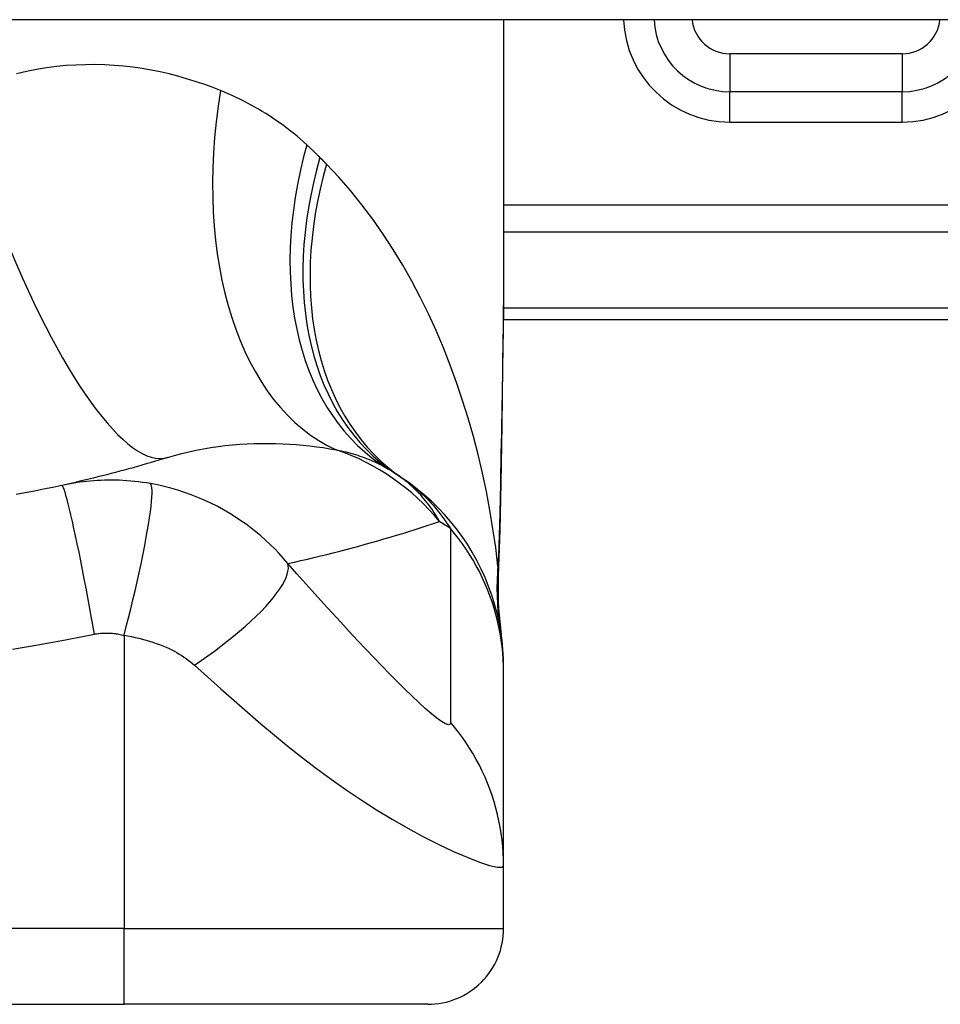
# Model space of a CAD drawing. Header units: inches. Extents: x 12 to 399, y 35 to 188.
# Tile 143 of 191: x 49.844 to 50.322, y 186.534 to 187.045. Entities that reach past the tile are written whole.
import ezdxf

# ---------------------------------------------------------------- set-up
doc = ezdxf.new("R2010")
doc.units = ezdxf.units.IN
doc.header["$MEASUREMENT"] = 0
doc.layers.add('Visible Edges(ANSI)', color=7, linetype='Continuous', lineweight=25)
doc.layers.add('Visible Tangent Edges(ANSI)', color=7, linetype='Continuous', lineweight=25)

msp = doc.modelspace()

# ---------------------------------------------------------------- linework, layer by layer
at = {"layer": 'Visible Edges(ANSI)'}
for p, q in [((53.86231792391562, 187.0446078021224), (12.25731792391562, 187.0446078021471)), ((50.09517619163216, 187.0446078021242), (50.09517619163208, 186.9226592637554)), ((50.30186910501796, 187.0072180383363), (50.21249133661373, 187.0072180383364)), ((50.09498847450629, 186.889107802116), (50.46131792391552, 186.8891078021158)), ((50.09517619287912, 186.7060587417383), (50.09517619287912, 186.7084801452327)), ((50.09517619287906, 186.6056330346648), (50.09517619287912, 186.7060587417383)), ((50.09517619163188, 186.5730959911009), (50.0951761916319, 186.6056330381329)), ((49.52431004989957, 186.5337259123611), (49.89832579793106, 186.5337259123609)), ((50.0558061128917, 186.5337259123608), (49.89832579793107, 186.5337259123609))]:
    msp.add_line(p, q, dxfattribs=at)
at = {"layer": 'Visible Edges(ANSI)', "flags": 128}
for points in [[(50.09517619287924, 186.9226592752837), (50.09503274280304, 186.8936458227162), (50.09467195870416, 186.864144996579), (50.09419819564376, 186.834257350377), (50.09371582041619, 186.8040834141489)], [(49.92081839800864, 186.8174155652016), (49.91861356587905, 186.8167350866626), (49.9164020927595, 186.8160611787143), (49.91418397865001, 186.8153938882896), (49.91195922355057, 186.8147332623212), (49.90972780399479, 186.8140792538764), (49.90748974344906, 186.8134319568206), (49.90524501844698, 186.8127913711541), (49.90299365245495, 186.8121575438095), (49.90073559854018, 186.811530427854), (49.89847090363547, 186.8109101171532), (49.89619952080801, 186.8102966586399), (49.8939214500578, 186.8096899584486), (49.89163669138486, 186.8090902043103), (49.88934522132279, 186.8084973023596), (49.88704706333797, 186.8079113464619), (49.88474217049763, 186.8073323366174), (49.88243056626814, 186.8067603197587), (49.88011222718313, 186.806195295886), (49.87778712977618, 186.8056373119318), (49.87545529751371, 186.8050864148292), (49.8731167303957, 186.804542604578), (49.87077138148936, 186.8040059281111), (49.86841925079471, 186.8034763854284), (49.86606036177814, 186.8029540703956)], [(50.09517619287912, 186.7084801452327), (50.09508483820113, 186.7131246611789), (50.09480758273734, 186.7178040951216), (50.09434024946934, 186.7225075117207), (50.09367944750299, 186.727223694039), (50.09282267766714, 186.7319409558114), (50.09176836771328, 186.736647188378), (50.09051595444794, 186.7413301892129), (50.08906582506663, 186.7459775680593), (50.08741944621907, 186.7505768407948), (50.08557930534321, 186.7551157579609), (50.08354889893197, 186.759582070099), (50.08133276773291, 186.7639639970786), (50.07893642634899, 186.768249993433), (50.07636628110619, 186.772429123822), (50.07362967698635, 186.7764909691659), (50.07073473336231, 186.7804258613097), (50.06769027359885, 186.7842248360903), (50.06450582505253, 186.787879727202), (50.06119140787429, 186.791383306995), (50.05775753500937, 186.7947291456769), (50.05421504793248, 186.7979119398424), (50.05057505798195, 186.8009270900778), (50.04684880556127, 186.8037711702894), (50.0430476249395, 186.8064415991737)], [(50.09371582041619, 186.8040834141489), (50.09321502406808, 186.7797785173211), (50.09237419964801, 186.7559796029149)], [(49.86606036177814, 186.8029540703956), (49.86133357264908, 186.801933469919), (49.85660246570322, 186.8009466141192), (49.85185584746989, 186.7999910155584), (49.8471005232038, 186.7990680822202), (49.84233682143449, 186.7981776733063)], [(50.09237419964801, 186.7559796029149), (50.0924225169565, 186.7408037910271), (50.09391648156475, 186.7256842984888)]]:
    msp.add_lwpolyline(points, dxfattribs=at)
at = {"layer": 'Visible Edges(ANSI)'}
for centre, radius, start, end in [((50.21249133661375, 187.0465881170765), 0.0393700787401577, 182.8831943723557, 269.9999999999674), ((50.30186910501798, 187.0465881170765), 0.0393700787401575, 269.9999999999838, 357.1168056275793), ((49.97401914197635, 186.7105152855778), 0.1181102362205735, 56.47918401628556, 58.69993221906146), ((49.71131792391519, 186.3139301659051), 0.59381149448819, 56.03787205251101, 56.47918401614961), ((50.05580611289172, 186.5730959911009), 0.0393700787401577, 269.9999999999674, 0)]:
    msp.add_arc(centre, radius, start, end, dxfattribs=at)
at = {"layer": 'Visible Tangent Edges(ANSI)'}
for p, q in [((50.21249133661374, 187.0269030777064), (50.21249133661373, 187.0072180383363)), ((50.30186910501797, 187.0269030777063), (50.21249133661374, 187.0269030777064)), ((50.30186910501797, 187.0269030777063), (50.30186910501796, 187.0072180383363)), ((50.21249133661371, 186.9914700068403), (50.21249133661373, 187.0072180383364)), ((50.30186910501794, 186.9914700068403), (50.30186910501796, 187.0072180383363)), ((50.21249133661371, 186.9914700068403), (50.30186910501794, 186.9914700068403)), ((50.65241146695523, 186.9484427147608), (50.09517619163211, 186.9484427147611)), ((50.0951761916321, 186.9345232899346), (50.65241146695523, 186.9345232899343)), ((50.46131792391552, 186.8948734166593), (50.09504385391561, 186.8948734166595)), ((49.89832579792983, 186.7251752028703), (49.89832579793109, 186.5730959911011)), ((49.89832579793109, 186.5730959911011), (49.5243100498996, 186.5730959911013)), ((49.89832579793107, 186.5337259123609), (49.89832579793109, 186.5730959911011)), ((49.89832579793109, 186.5730959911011), (50.09517619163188, 186.5730959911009))]:
    msp.add_line(p, q, dxfattribs=at)
at = {"layer": 'Visible Tangent Edges(ANSI)', "flags": 128}
for points in [[(49.94833164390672, 187.007844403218), (49.94404029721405, 187.0095219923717), (49.9396862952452, 187.0111072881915), (49.93527186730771, 187.0125957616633), (49.93079924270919, 187.0139828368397), (49.92627062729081, 187.01526396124), (49.92168829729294, 187.0164345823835), (49.91705445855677, 187.0174901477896), (49.91237131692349, 187.0184261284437), (49.90764112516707, 187.0192379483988), (49.90286611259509, 187.0199210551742), (49.89804803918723, 187.0204717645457), (49.89318803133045, 187.0208863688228), (49.88828726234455, 187.021160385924), (49.8833469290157, 187.0212893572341), (49.87836820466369, 187.0212688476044), (49.87335228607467, 187.0210943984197), (49.86830034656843, 187.0207615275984), (49.86321358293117, 187.0202657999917), (49.85809316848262, 187.0196027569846), (49.85294579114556, 187.0187679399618), (49.84778036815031, 187.0177581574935), (49.84260262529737, 187.0165707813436)], [(49.99312901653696, 186.9796359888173), (49.99145069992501, 186.9811560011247), (49.98975457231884, 186.9826451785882), (49.98804084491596, 186.9841035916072), (49.98630975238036, 186.9855313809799), (49.98456145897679, 186.9869286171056), (49.98279622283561, 186.9882954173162), (49.98101418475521, 186.9896318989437), (49.9792156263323, 186.9909381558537), (49.97740073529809, 186.9922142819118), (49.97556998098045, 186.993460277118), (49.97372352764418, 186.9946763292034), (49.97186142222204, 186.9958626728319), (49.96998375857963, 186.9970194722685), (49.96809060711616, 186.9981469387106), (49.96618206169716, 186.9992453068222), (49.96425821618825, 187.000314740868), (49.96231907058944, 187.0013554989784), (49.96036464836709, 187.0023676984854), (49.95839523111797, 187.0033514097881), (49.95641105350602, 187.0043066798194), (49.95441235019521, 187.0052335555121), (49.95239937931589, 187.0061321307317), (49.95037237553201, 187.0070023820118), (49.94833164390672, 187.007844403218)], [(49.99994109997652, 186.9730933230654), (49.99966243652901, 186.9733720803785), (49.99938332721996, 186.9736502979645), (49.9991037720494, 186.9739280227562), (49.99882374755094, 186.9742052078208), (49.99854330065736, 186.9744818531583), (49.99826238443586, 186.9747580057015), (49.99798102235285, 186.9750335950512), (49.99769921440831, 186.9753086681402), (49.99741693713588, 186.9755832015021), (49.99713423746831, 186.9758571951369), (49.99685106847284, 186.976130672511), (49.99656745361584, 186.9764035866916), (49.99628336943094, 186.9766759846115), (49.99599886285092, 186.9769478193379), (49.99571391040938, 186.9772191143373), (49.99542848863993, 186.9774898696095), (49.99514262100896, 186.9777600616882), (49.99485630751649, 186.9780297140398), (49.99456954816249, 186.9782988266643), (49.99428234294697, 186.9785673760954), (49.99399469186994, 186.9788353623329), (49.99370657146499, 186.9791027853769), (49.99341802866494, 186.9793696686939), (49.99312901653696, 186.9796359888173)], [(50.00328855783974, 186.9697106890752), (50.00315010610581, 186.9698516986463), (50.00301158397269, 186.9699926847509), (50.002872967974, 186.970133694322), (50.00273428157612, 186.9702746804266), (50.00259547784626, 186.9704156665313), (50.00245658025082, 186.9705566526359), (50.00231761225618, 186.9706976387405), (50.00217852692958, 186.9708386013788), (50.00203937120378, 186.9709795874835), (50.0019001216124, 186.9711205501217), (50.00176077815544, 186.9712614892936), (50.0016213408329, 186.9714024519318), (50.00148183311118, 186.9715433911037), (50.00134220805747, 186.9716843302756), (50.00120251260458, 186.9718252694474), (50.0010627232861, 186.9719661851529), (50.00092281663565, 186.9721071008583), (50.00078283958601, 186.9722480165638), (50.00064279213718, 186.9723889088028), (50.00050262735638, 186.9725298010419), (50.00036236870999, 186.972670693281), (50.00022203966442, 186.9728115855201), (50.00008161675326, 186.9729524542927), (49.99994109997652, 186.9730933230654)], [(50.0922563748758, 186.7610438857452), (50.09106396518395, 186.7707692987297), (50.08966359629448, 186.7804755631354), (50.0880540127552, 186.7901531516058), (50.08623392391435, 186.7997926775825), (50.0842020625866, 186.8093846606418), (50.08195717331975, 186.8189197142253), (50.07949795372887, 186.8283883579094), (50.07682316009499, 186.837781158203), (50.07393173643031, 186.8470884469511), (50.0708237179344, 186.856299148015), (50.06749748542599, 186.8654036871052), (50.06395110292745, 186.8743928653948), (50.06018262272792, 186.8832574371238), (50.05619012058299, 186.8919882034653), (50.05197167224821, 186.9005758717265), (50.04752531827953, 186.9090112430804), (50.0428457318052, 186.9172894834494), (50.03792461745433, 186.925405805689), (50.03276111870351, 186.9333427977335), (50.02735460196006, 186.9410826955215), (50.02170443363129, 186.9486077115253), (50.01581016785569, 186.9558998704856), (50.00967162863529, 186.9629404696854), (50.00328855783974, 186.9697106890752)], [(50.09517622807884, 186.9226592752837), (50.09517099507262, 186.9178861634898), (50.09515587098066, 186.9130982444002), (50.09513153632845, 186.9082957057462), (50.09509863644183, 186.9034788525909), (50.09505781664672, 186.8986479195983), (50.09500969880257, 186.8938032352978), (50.09495492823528, 186.8889450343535), (50.09489412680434, 186.8840735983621), (50.0948279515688, 186.8791892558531), (50.09475702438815, 186.8742926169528), (50.0946818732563, 186.8693843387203), (50.09460306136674, 186.8644648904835), (50.09452108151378, 186.859534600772), (50.0944364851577, 186.8545938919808), (50.09434980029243, 186.8496431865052), (50.09426155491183, 186.8446828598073), (50.09417226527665, 186.8397131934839), (50.09408238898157, 186.8347339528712), (50.09399234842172, 186.8297452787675), (50.09390254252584, 186.8247474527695), (50.09381337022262, 186.8197408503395), (50.09372525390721, 186.8147256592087), (50.09363859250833, 186.8097022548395), (50.09355379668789, 186.8046708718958)], [(49.92081839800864, 186.8174155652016), (49.92450825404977, 186.8185104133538), (49.92822695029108, 186.819513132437), (49.93196953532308, 186.820424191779), (49.93573091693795, 186.8212439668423), (49.93950553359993, 186.8219735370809), (49.94328782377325, 186.8226143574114), (49.94707220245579, 186.8231678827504), (49.9508529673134, 186.8236354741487), (49.95462089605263, 186.8240191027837), (49.95837202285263, 186.8243213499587), (49.96210512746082, 186.824544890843), (49.96581898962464, 186.8246923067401), (49.96951234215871, 186.8247663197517), (49.97318394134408, 186.8247695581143), (49.97683259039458, 186.8247046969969), (49.98045706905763, 186.8245742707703), (49.98405596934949, 186.8243803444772), (49.98762687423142, 186.8241254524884), (49.99116739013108, 186.8238122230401), (49.99467498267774, 186.8234432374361), (49.99814725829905, 186.8230211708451), (50.00158172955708, 186.8225486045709), (50.00497593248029, 186.8220281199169), (50.00832745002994, 186.8214623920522)], [(50.00832745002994, 186.8214623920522), (50.00962711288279, 186.8211941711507), (50.01091232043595, 186.8209130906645), (50.01218286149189, 186.820619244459), (50.01343858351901, 186.8203125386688), (50.01467934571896, 186.8199930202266), (50.01590504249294, 186.819660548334), (50.01711555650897, 186.8193152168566), (50.0183107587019, 186.8189569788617), (50.01949066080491, 186.8185857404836), (50.02065535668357, 186.8182014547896), (50.0218048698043, 186.8178041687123), (50.02293925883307, 186.8173936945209), (50.02405855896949, 186.8169700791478), (50.02516282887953, 186.8165332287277), (50.026252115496, 186.8160830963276), (50.02732641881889, 186.8156196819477), (50.02838560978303, 186.8151429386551), (50.029429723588, 186.8146530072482), (50.03045877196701, 186.8141497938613), (50.03147282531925, 186.8136333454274), (50.0324719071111, 186.8131036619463), (50.03345606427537, 186.8125608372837), (50.03442534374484, 186.8120047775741), (50.0353797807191, 186.8114355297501)], [(49.91206493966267, 186.8038793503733), (49.90998980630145, 186.8042286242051), (49.90792288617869, 186.8045390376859), (49.90587931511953, 186.8048099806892), (49.9038546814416, 186.8050427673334), (49.90183619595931, 186.805239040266), (49.89981099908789, 186.805400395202), (49.89777226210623, 186.8055280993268), (49.89578031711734, 186.8056193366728), (49.89383629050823, 186.8056754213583), (49.89191749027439, 186.805699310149), (49.89001262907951, 186.8056925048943), (49.88812419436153, 186.805655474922), (49.88625439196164, 186.8055890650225), (49.88439536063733, 186.8054936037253), (49.88253550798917, 186.8053686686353), (49.88067779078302, 186.8052144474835), (49.87882692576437, 186.8050313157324), (49.87698295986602, 186.8048196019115), (49.87514532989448, 186.8045792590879), (49.87331424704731, 186.8043105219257), (49.87148992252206, 186.8040134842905), (49.86967266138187, 186.8036882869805), (49.86786293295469, 186.8033351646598), (49.86606036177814, 186.8029540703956)], [(50.06193874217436, 186.7841863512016), (50.061332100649, 186.7852903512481), (50.06070161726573, 186.786390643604), (50.06004656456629, 186.78748689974), (50.05936625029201, 186.7885787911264), (50.05865997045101, 186.7896660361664), (50.05792698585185, 186.7907483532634), (50.05716661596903, 186.7918254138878), (50.05637814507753, 186.7928969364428), (50.05556085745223, 186.7939625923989), (50.05471404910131, 186.7950221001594), (50.05383700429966, 186.7960751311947), (50.05292903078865, 186.797121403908), (50.05198938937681, 186.7981606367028), (50.05101739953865, 186.7991924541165), (50.05001207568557, 186.8002165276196), (50.04897209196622, 186.8012322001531), (50.04789611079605, 186.8022388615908), (50.0467828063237, 186.8032359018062), (50.04563084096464, 186.8042227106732), (50.04443887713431, 186.8051986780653), (50.04320557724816, 186.8061631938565), (50.04192960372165, 186.8071156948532), (50.04060963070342, 186.8080555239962), (50.03924433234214, 186.8089820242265)], [(50.0430476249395, 186.8064415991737), (50.04410517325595, 186.80571564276), (50.04515911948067, 186.8049645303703), (50.04620949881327, 186.8041877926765), (50.04725636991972, 186.8033850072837), (50.04829975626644, 186.8025556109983), (50.04933971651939, 186.8016991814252), (50.05037628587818, 186.8008152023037), (50.05140995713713, 186.7999029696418), (50.05244152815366, 186.7989612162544), (50.05347092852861, 186.7979889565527), (50.05449809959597, 186.7969852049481), (50.05552297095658, 186.7959490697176), (50.05654546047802, 186.7948795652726), (50.05756549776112, 186.7937756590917), (50.0585830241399, 186.7926365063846), (50.05959794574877, 186.7914610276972), (50.06061021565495, 186.7902483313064), (50.06161972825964, 186.7889974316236), (50.06262641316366, 186.7877072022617), (50.06363000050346, 186.7863760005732), (50.06463017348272, 186.7850023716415), (50.06562661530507, 186.7835847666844), (50.06661903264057, 186.7821217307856), (50.06760708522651, 186.7806118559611)], [(50.09355379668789, 186.8046708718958), (50.09352222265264, 186.8028205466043), (50.09348901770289, 186.8009726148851), (50.09345414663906, 186.7991270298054), (50.09341758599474, 186.7972838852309), (50.09337927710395, 186.7954432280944), (50.09333919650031, 186.7936051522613), (50.09329728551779, 186.791769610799), (50.09325349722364, 186.7899366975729), (50.09320778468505, 186.7881065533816), (50.09316011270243, 186.7862791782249), (50.09311043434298, 186.7844548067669), (50.09305867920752, 186.7826334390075), (50.09300481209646, 186.7808151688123), (50.09294877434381, 186.7790001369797), (50.09289050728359, 186.7771882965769), (50.09282996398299, 186.7753798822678), (50.09276707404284, 186.7735748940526), (50.09270180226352, 186.7717734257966), (50.09263406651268, 186.7699756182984), (50.09256380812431, 186.7681815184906), (50.09249098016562, 186.7663911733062), (50.09241551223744, 186.7646047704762), (50.09233733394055, 186.7628223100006), (50.0922563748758, 186.7610438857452)], [(50.09371582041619, 186.8040834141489), (50.09371587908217, 186.8041082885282), (50.09371532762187, 186.8041331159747), (50.0937141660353, 186.8041578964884), (50.09371239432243, 186.8041826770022), (50.09371002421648, 186.8042074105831), (50.09370704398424, 186.8042320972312), (50.09370346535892, 186.8042567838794), (50.0936993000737, 186.8042814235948), (50.0936945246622, 186.8043060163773), (50.093689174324, 186.8043306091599), (50.09368322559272, 186.8043551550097), (50.09367669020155, 186.8043796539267), (50.09366957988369, 186.8044041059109), (50.09366188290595, 186.804428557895), (50.0936536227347, 186.8044529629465), (50.09364477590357, 186.8044773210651), (50.09363536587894, 186.8045016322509), (50.09362539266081, 186.8045259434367), (50.0936148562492, 186.804550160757), (50.09360375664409, 186.8045743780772), (50.09359209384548, 186.8045985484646), (50.09357987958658, 186.8046227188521), (50.0935671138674, 186.804646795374), (50.09355379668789, 186.8046708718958)], [(49.88299439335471, 186.7258379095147), (49.88217236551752, 186.7304713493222), (49.88132236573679, 186.735193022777), (49.88044800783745, 186.7399781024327), (49.87955356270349, 186.7447988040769), (49.8786439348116, 186.7496244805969), (49.87772459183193, 186.7544222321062), (49.87680151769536, 186.7591574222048), (49.8758810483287, 186.7637943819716), (49.87496975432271, 186.7682970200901), (49.87407441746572, 186.772629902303), (49.87320170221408, 186.7767589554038), (49.87235810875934, 186.7806524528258), (49.87154978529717, 186.7842816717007), (49.87078236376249, 186.7876215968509), (49.87006086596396, 186.7906516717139), (49.86938953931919, 186.7933560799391), (49.86877185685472, 186.7957238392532), (49.86821037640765, 186.797749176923), (49.86770683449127, 186.799431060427), (49.86726205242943, 186.8007731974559), (49.86687607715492, 186.8017834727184), (49.86654815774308, 186.8024734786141), (49.86627690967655, 186.8028579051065), (49.86606036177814, 186.8029540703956)], [(49.89832578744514, 186.7251752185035), (49.89948683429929, 186.7296705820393), (49.90064586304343, 186.7342547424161), (49.90179562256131, 186.7389050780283), (49.902928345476, 186.7435964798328), (49.90403588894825, 186.7483012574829), (49.90510987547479, 186.7529897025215), (49.90614188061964, 186.7576304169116), (49.90712357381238, 186.7621911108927), (49.9080469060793, 186.7666390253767), (49.90890432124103, 186.7709417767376), (49.90968899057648, 186.775068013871), (49.91039488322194, 186.7789883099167), (49.91101702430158, 186.7826756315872), (49.91155151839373, 186.7861061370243), (49.91199569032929, 186.7892595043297), (49.91234808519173, 186.7921195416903), (49.91260851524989, 186.7946742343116), (49.91277794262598, 186.7969159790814), (49.91285852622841, 186.7988414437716), (49.91285334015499, 186.8004514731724), (49.91276639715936, 186.8017507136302), (49.91260241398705, 186.8027472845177), (49.91236667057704, 186.8034522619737), (49.91206493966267, 186.8038793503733)], [(49.9833090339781, 186.7624488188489), (49.9810841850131, 186.7650510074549), (49.97881005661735, 186.7675618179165), (49.97648883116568, 186.7699835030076), (49.97412194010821, 186.7723184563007), (49.97171008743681, 186.7745692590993), (49.96925390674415, 186.7767383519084), (49.9667536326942, 186.7788285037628), (49.96420659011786, 186.7808426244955), (49.96160961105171, 186.7827837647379), (49.95895952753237, 186.7846549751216), (49.95620175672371, 186.7864923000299), (49.9531579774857, 186.78839758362), (49.94986810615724, 186.7903193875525), (49.94656312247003, 186.7921123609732), (49.94326970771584, 186.7937688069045), (49.93992797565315, 186.7953228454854), (49.9365340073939, 186.7967761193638), (49.93310556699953, 186.7981208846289), (49.92964814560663, 186.7993560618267), (49.92616066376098, 186.8004827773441), (49.9226505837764, 186.8014992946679), (49.91912675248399, 186.8024043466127), (49.91559710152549, 186.8031973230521), (49.91206493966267, 186.8038793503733)], [(49.9833090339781, 186.7624488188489), (49.98670412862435, 186.7632082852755), (49.99008863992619, 186.763980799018), (49.99346263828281, 186.7647662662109), (49.99682612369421, 186.7655646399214), (50.00017911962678, 186.7663759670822), (50.00352169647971, 186.7672001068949), (50.00685385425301, 186.7680370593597), (50.01017566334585, 186.7688867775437), (50.01348712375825, 186.7697492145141), (50.01678828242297, 186.7706243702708), (50.02007916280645, 186.7715121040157), (50.02335982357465, 186.7724124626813), (50.02663027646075, 186.7733253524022), (50.02989056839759, 186.7742507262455), (50.03314069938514, 186.7751885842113), (50.03638071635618, 186.7761389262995), (50.03961061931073, 186.7771016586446), (50.04283044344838, 186.7780767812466), (50.04604020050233, 186.7790642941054), (50.04923990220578, 186.7800641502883), (50.0524295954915, 186.7810763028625), (50.0556092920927, 186.7821007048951), (50.0587789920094, 186.7831374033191), (50.06193874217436, 186.7841863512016)], [(50.06760708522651, 186.7806118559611), (50.06760708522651, 186.7764120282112), (50.06760708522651, 186.772212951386), (50.06760708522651, 186.7680308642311), (50.0676070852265, 186.7638493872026), (50.0676070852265, 186.7596636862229), (50.0676070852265, 186.7554769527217), (50.06760708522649, 186.7512911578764), (50.06760708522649, 186.7471059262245), (50.06760708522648, 186.7429204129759), (50.06760708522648, 186.738734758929), (50.06760708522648, 186.7345491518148), (50.06760708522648, 186.7303635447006), (50.06760708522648, 186.7261779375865), (50.06760708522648, 186.7219923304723), (50.06760708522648, 186.7178068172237), (50.06760708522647, 186.7136213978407), (50.06760708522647, 186.7094355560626), (50.06760708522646, 186.7052493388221), (50.06760708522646, 186.7010641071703), (50.06760708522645, 186.6968790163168), (50.06760708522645, 186.6926895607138), (50.06760708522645, 186.6884950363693), (50.06759167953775, 186.6843260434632), (50.06763943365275, 186.6800987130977)], [(50.09517619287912, 186.7060587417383), (50.09512809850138, 186.7093715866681), (50.09498295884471, 186.7126971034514), (50.09473968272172, 186.71603111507), (50.09439736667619, 186.7193695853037), (50.09395538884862, 186.7227081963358), (50.0934133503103, 186.7260427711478), (50.09277111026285, 186.7293688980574), (50.09202879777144, 186.7326822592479), (50.09118677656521, 186.7359785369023), (50.09024569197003, 186.7392533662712), (50.08920642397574, 186.7425024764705), (50.08807014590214, 186.7457215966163), (50.08683825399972, 186.7489065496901), (50.0855124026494, 186.7520532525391), (50.08409448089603, 186.7551577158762), (50.08258661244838, 186.7582160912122), (50.08099114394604, 186.761224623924), (50.07931062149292, 186.7641797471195), (50.07754779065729, 186.7670780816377), (50.07570558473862, 186.7699164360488), (50.07378710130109, 186.7726916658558), (50.07179557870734, 186.7754010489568), (50.0697344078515, 186.7780419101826), (50.06760708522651, 186.7806118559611)], [(49.93478890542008, 186.7097667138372), (49.93827084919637, 186.7121218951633), (49.94173915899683, 186.7145422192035), (49.94517691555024, 186.7170196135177), (49.94856647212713, 186.719544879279), (49.95188961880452, 186.7221078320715), (49.95512784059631, 186.724697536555), (49.95826262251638, 186.7273020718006), (49.96127573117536, 186.7299090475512), (49.96414951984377, 186.732505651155), (49.96686728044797, 186.7350786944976), (49.96941352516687, 186.737615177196), (49.9717742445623, 186.7401020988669), (49.97393723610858, 186.742526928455), (49.97589224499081, 186.7448778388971), (49.97763108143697, 186.747143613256), (49.97914790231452, 186.7493142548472), (49.98043907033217, 186.7513807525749), (49.98150322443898, 186.7533353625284), (49.98234130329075, 186.7551716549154), (49.98295624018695, 186.7568845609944), (49.98335303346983, 186.7584704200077), (49.98353834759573, 186.7599268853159), (49.98352048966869, 186.7612529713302), (49.9833090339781, 186.7624488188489)], [(50.06763943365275, 186.6800987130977), (50.06738876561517, 186.6790557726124), (50.06651465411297, 186.6787681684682), (50.06504237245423, 186.6792331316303), (50.06302482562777, 186.6804030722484), (50.06054522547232, 186.6821951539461), (50.05769089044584, 186.6845107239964), (50.0545363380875, 186.6872595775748), (50.05114349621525, 186.6903634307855), (50.04756471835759, 186.6937545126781), (50.04383518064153, 186.6973845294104), (50.03998323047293, 186.701213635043), (50.03602731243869, 186.7052147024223), (50.03198276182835, 186.7093651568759), (50.02785948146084, 186.7136500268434), (50.02366543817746, 186.7180570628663), (50.01940533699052, 186.7225788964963), (50.01508175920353, 186.7272114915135), (50.01069891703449, 186.7319491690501), (50.00626480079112, 186.7367831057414), (50.00178659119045, 186.7417054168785), (49.99725682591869, 186.7467254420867), (49.99265903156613, 186.7518641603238), (49.98798478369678, 186.7571338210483), (49.9833090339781, 186.7624488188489)], [(50.09235342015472, 186.7580681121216), (50.0923492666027, 186.7581353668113), (50.09234513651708, 186.758208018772), (50.09234102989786, 186.7582860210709), (50.09233694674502, 186.758369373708), (50.09233287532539, 186.7584579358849), (50.09232881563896, 186.7585516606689), (50.09232479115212, 186.7586504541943), (50.09232076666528, 186.7587543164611), (50.09231675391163, 186.7588631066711), (50.09231275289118, 186.7589767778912), (50.09230876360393, 186.7590952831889), (50.09230477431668, 186.7592185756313), (50.09230078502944, 186.75934651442), (50.09229680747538, 186.7594791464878), (50.09229281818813, 186.7596162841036), (50.09228881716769, 186.7597579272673), (50.09228481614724, 186.7599040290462), (50.0922808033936, 186.7600544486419), (50.09227677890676, 186.7602091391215), (50.09227273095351, 186.7603680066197), (50.09226867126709, 186.7605310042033), (50.09226459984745, 186.7606980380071), (50.09226049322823, 186.7608690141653), (50.0922563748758, 186.7610438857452)], [(50.0923737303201, 186.7559795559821), (50.0923774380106, 186.7560669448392), (50.09238075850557, 186.7561543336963), (50.09238366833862, 186.7562416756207), (50.09238619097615, 186.7563289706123), (50.09238831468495, 186.7564162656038), (50.09239005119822, 186.7565035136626), (50.09239137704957, 186.7565907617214), (50.09239231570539, 186.7566779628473), (50.0923928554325, 186.7567651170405), (50.09239299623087, 186.7568522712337), (50.09239273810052, 186.7569393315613), (50.09239209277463, 186.7570263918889), (50.09239104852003, 186.7571134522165), (50.09238960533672, 186.7572004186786), (50.09238776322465, 186.7572873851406), (50.09238553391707, 186.7573743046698), (50.09238290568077, 186.7574611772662), (50.09237987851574, 186.7575480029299), (50.09237646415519, 186.7576347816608), (50.0923726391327, 186.7577215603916), (50.09236842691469, 186.7578082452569), (50.09236382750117, 186.7578949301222), (50.0923588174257, 186.7579815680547), (50.09235342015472, 186.7580681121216)], [(49.84048745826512, 186.717958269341), (49.85469417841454, 186.7203930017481), (49.86885281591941, 186.7230891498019), (49.88299439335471, 186.7258379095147)], [(49.88299439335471, 186.7258379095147), (49.8836067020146, 186.7259401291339), (49.88422098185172, 186.7260314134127), (49.88483725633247, 186.7261118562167), (49.88545531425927, 186.7261814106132), (49.88607499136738, 186.7262399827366), (49.88669609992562, 186.7262875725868), (49.887318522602, 186.7263241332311), (49.88794235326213, 186.7263497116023), (49.88856749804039, 186.7263642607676), (49.88919233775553, 186.7263676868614), (49.88981579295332, 186.726359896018), (49.89044166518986, 186.7263410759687), (49.89107244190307, 186.7263112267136), (49.89170732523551, 186.7262701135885), (49.89234539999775, 186.7262175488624), (49.89299032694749, 186.726153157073), (49.89364945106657, 186.7260759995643), (49.89432227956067, 186.7259857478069), (49.89498886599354, 186.7258832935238), (49.89565136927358, 186.7257683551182), (49.8963139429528, 186.7256404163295), (49.89698069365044, 186.7254990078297), (49.89765300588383, 186.7253438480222), (49.89832578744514, 186.7251752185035)], [(49.89832578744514, 186.7251752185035), (49.90024864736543, 186.7248576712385), (49.9021636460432, 186.7245022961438), (49.90406860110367, 186.7241091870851), (49.90595874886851, 186.7236789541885), (49.90782892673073, 186.7232123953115), (49.90967467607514, 186.7227106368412), (49.91149625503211, 186.7221736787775), (49.91329037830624, 186.7216024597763), (49.91504709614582, 186.7209998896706), (49.91676833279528, 186.7203659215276), (49.91848621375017, 186.7196905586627), (49.92018593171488, 186.7189768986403), (49.92174276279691, 186.7182700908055), (49.92313575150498, 186.7175859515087), (49.92446118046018, 186.7168935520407), (49.92574842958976, 186.716182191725), (49.92699907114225, 186.7154515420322), (49.92821470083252, 186.7147010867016), (49.92939670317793, 186.7139304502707), (49.93054484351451, 186.7131393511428), (49.93165874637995, 186.7123276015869), (49.9327379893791, 186.7114949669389), (49.93378175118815, 186.7106413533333), (49.93478890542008, 186.7097667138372)], [(49.93478890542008, 186.7097667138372), (49.94166148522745, 186.7036233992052), (49.94858867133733, 186.697452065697), (49.95547159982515, 186.6913472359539), (49.96235495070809, 186.6853058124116), (49.96929811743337, 186.679315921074), (49.9763418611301, 186.6733772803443), (49.98349913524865, 186.6675067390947), (49.9907791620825, 186.6617223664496), (49.99819313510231, 186.6560388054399), (50.00575447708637, 186.6504691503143), (50.01346759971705, 186.6450299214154), (50.0213247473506, 186.6397424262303), (50.02931064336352, 186.6346306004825), (50.03738879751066, 186.6297262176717), (50.04550954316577, 186.6250654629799), (50.05358855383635, 186.6206971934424), (50.06151753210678, 186.616678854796), (50.06913240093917, 186.6130872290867), (50.07623524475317, 186.6100096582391), (50.08258262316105, 186.6075455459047), (50.08789121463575, 186.605802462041), (50.09188083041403, 186.6048723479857), (50.09434947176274, 186.6048119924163), (50.09517619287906, 186.6056330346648)], [(50.09517619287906, 186.6056330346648), (50.0951281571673, 186.6089491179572), (50.09498319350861, 186.6122772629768), (50.09474018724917, 186.615613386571), (50.09439827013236, 186.618953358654), (50.0939567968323, 186.6222930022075), (50.09341536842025, 186.625627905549), (50.09277386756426, 186.6289538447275), (50.09203238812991, 186.6322663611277), (50.0911913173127, 186.6355611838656), (50.09025130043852, 186.6388339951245), (50.08921321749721, 186.642080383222), (50.08807823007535, 186.6452961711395), (50.08684773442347, 186.648477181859), (50.08552339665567, 186.6516192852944), (50.08410710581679, 186.6547185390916), (50.08260098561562, 186.6577710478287), (50.08100735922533, 186.6607731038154), (50.07932880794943, 186.6637211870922), (50.07756805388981, 186.6666118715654), (50.07572804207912, 186.6694419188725), (50.07381185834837, 186.6722083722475), (50.07182275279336, 186.6749083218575), (50.06976411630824, 186.6775392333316), (50.06763943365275, 186.6800987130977)]]:
    msp.add_lwpolyline(points, dxfattribs=at)
at = {"layer": 'Visible Tangent Edges(ANSI)'}
for centre, radius, start, end in [((50.21249133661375, 187.0465881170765), 0.0551181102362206, 182.0589986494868, 269.9999999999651), ((50.21249133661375, 187.0465881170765), 0.0196850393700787, 185.7737221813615, 269.9999999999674), ((50.30186910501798, 187.0465881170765), 0.0551181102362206, 269.9999999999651, 357.9410013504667), ((50.30186910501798, 187.0465881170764), 0.0196850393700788, 269.9999999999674, 354.2262778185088), ((49.83203943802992, 186.4133343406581), 0.4363311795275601, 57.32434627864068, 58.20431596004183)]:
    msp.add_arc(centre, radius, start, end, dxfattribs=at)
for centre, major_axis, ratio, start_param, end_param in [((50.06987715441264, 187.0078444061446), (-0.0508294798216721, -0.1901747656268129), 0.6042411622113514, 4.872506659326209, 6.187735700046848), ((50.13764752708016, 186.979635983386), (-0.1022677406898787, -0.1682004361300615), 0.6786015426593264, 5.103707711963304, 6.283185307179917), ((50.14795297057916, 186.9730933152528), (-0.1087086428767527, -0.1641112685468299), 0.6890586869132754, 5.140583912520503, 6.283185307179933), ((50.1530170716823, 186.9697106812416), (-0.1099694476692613, -0.1632690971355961), 0.6969087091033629, 5.151259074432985, 6.283185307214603), ((49.86242900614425, 187.0054069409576), (0.0583894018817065, -0.1879913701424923), 0.2492511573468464, 4.997806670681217, 6.283185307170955), ((49.97139761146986, 186.7096332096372), (0.0374595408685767, -0.1120125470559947), 0.992002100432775, 1.934246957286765, 2.496048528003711), ((50.2876094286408, 186.7610438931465), (-0.1940896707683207, -0.0328523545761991), 0.8025726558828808, 6.075329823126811, 6.283185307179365), ((50.28866734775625, 186.7543579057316), (-0.1947508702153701, -0.0286736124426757), 0.9169404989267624, 6.103459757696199, 6.283185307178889)]:
    msp.add_ellipse(centre, major_axis=major_axis, ratio=ratio, start_param=start_param, end_param=end_param, dxfattribs=at)

doc.saveas('drawing.dxf')
